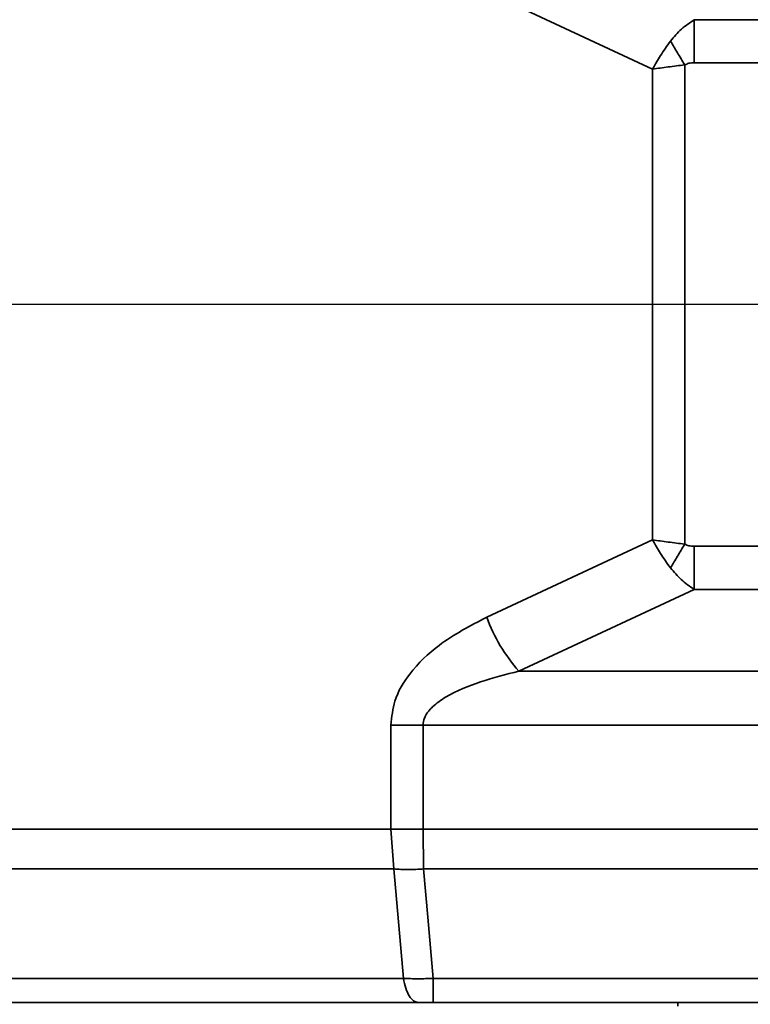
# Model space of a CAD drawing. Header units: millimetres. Extents: x 0 to 297, y 0 to 210.
# Tile 17 of 61: x 108.06 to 110.45, y 142.74 to 145.97. Entities that reach past the tile are written whole.
import ezdxf

# ---------------------------------------------------------------- set-up
doc = ezdxf.new("R2010")
doc.units = ezdxf.units.MM
doc.layers.add('尺寸线', color=6, linetype='Continuous')
doc.styles.add('SLDTEXTSTYLE1', font='TXT', dxfattribs={"width": 0.7})
doc.dimstyles.new('SLDDIMSTYLE0', dxfattribs={"dimtxt": 3.5, "dimasz": 2, "dimexe": 0, "dimexo": 0.0625, "dimgap": 0.875, "dimtad": 1, "dimlfac": 20, "dimrnd": 1e-09, "dimzin": 12, "dimdsep": 46, "dimtxsty": 'SLDTEXTSTYLE1', "dimsah": 1, "dimcen": 0.09, "dimadec": 0, "dimazin": 3, "dimtfac": 1, "dimtmove": 0, "dimatfit": 0, "dimfxl": 1, "dimfrac": 2, "dimtolj": 1, "dimtzin": 12, "dimarcsym": 0})
doc.dimstyles.new('SLDDIMSTYLE1', dxfattribs={"dimtxt": 3.5, "dimasz": 2, "dimexe": 0, "dimexo": 0.0625, "dimgap": 0.875, "dimtad": 0, "dimdec": 4, "dimlfac": 20, "dimzin": 12, "dimdsep": 46, "dimtxsty": 'SLDTEXTSTYLE1', "dimsah": 1, "dimcen": 0.09, "dimadec": 3, "dimazin": 3, "dimtfac": 1, "dimtdec": 3, "dimtofl": 0, "dimtmove": 0, "dimatfit": 3, "dimfxl": 1, "dimfrac": 2, "dimtolj": 1, "dimtzin": 12, "dimarcsym": 0})
doc.dimstyles.new('SLDDIMSTYLE3', dxfattribs={"dimtxt": 3.5, "dimasz": 2, "dimexe": 0, "dimexo": 0.0625, "dimgap": 0.875, "dimtad": 1, "dimlfac": 20, "dimrnd": 1e-09, "dimzin": 4, "dimdsep": 46, "dimtxsty": 'SLDTEXTSTYLE1', "dimsah": 1, "dimcen": 0.09, "dimadec": 0, "dimazin": 1, "dimtfac": 1, "dimtofl": 0, "dimtmove": 0, "dimatfit": 3, "dimfxl": 1, "dimfrac": 2, "dimtolj": 1, "dimtzin": 12, "dimarcsym": 0})

# ---------------------------------------------------------------- blocks, each defined once
blk = doc.blocks.new('_D')
at = {"layer": '尺寸线', "transparency": 16777216}
for p, q in [((71.3747, 145.0356), (71.3747, 147.5356)), ((115.9659, 145.0356), (70.3747, 145.0356)), ((71.3747, 145.0356), (71.3747, 142.5356)), ((87.5909, 142.5356), (70.3747, 142.5356)), ((71.3747, 142.5356), (71.3747, 140.0356))]:
    blk.add_line(p, q, dxfattribs=at)
for points in [[(71.3747, 145.0356), (71.7247, 147.0356), (71.0247, 147.0356)], [(71.3747, 142.5356), (71.0247, 140.5356), (71.7247, 140.5356)]]:
    blk.add_solid(points, dxfattribs=at)
at = {"layer": '尺寸线', "transparency": 16777216, "insert": (66.863, 142.4693), "char_height": 3.5, "attachment_point": 1, "rotation": 90, "style": 'SLDTEXTSTYLE1'}
blk.add_mtext('50', dxfattribs=at)
blk = doc.blocks.new('_D_1')
at = {"layer": '尺寸线', "transparency": 16777216}
blk.add_line((117.9659, 145.0356), (127.3782, 145.0356), dxfattribs=at)
for start, end in [(66.03332, 135), (359.99998, 27.62475)]:
    blk.add_arc((116.9659, 145.0356), 9.4122, start, end, dxfattribs=at)
for points in [[(110.3105, 151.6911), (112.085, 152.6778), (111.6444, 153.2218)], [(126.3782, 145.0356), (126.5173, 147.0612), (125.8211, 146.9881)]]:
    blk.add_solid(points, dxfattribs=at)
at = {"layer": '尺寸线', "transparency": 16777216, "char_height": 3.5, "attachment_point": 1, "rotation": 297.6247, "style": 'SLDTEXTSTYLE1'}
for s, insert in [('+', (124.6647, 155.9613)), ('135°', (125.6092, 154.1567))]:
    blk.add_mtext(s, dxfattribs=dict(at, insert=insert))
blk = doc.blocks.new('_D_2')
at = {"layer": '尺寸线', "transparency": 16777216}
blk.add_line((120.9159, 145.0356), (127.3782, 145.0356), dxfattribs=at)
for start, end in [(346.31208, 0), (225, 269.49493)]:
    blk.add_arc((116.9659, 145.0356), 9.4122, start, end, dxfattribs=at)
for points in [[(126.3782, 145.0356), (125.8211, 143.0831), (126.5173, 143.01)], [(110.3105, 138.3802), (111.6444, 136.8495), (112.085, 137.3935)]]:
    blk.add_solid(points, dxfattribs=at)
at = {"layer": '尺寸线', "transparency": 16777216, "char_height": 3.5, "attachment_point": 1, "rotation": 37.9035, "style": 'SLDTEXTSTYLE1'}
for s, insert in [('135°', (118.0135, 137.0592)), ('-', (116.4063, 135.8079))]:
    blk.add_mtext(s, dxfattribs=dict(at, insert=insert))
blk = doc.blocks.new('_D_12')
at = {"layer": '尺寸线', "transparency": 16777216}
for p, q in [((88.5909, 143.5356), (88.5909, 157.8154)), ((116.9659, 146.0356), (116.9659, 157.8154)), ((88.5909, 156.8154), (116.9659, 156.8154))]:
    blk.add_line(p, q, dxfattribs=at)
for points in [[(88.5909, 156.8154), (90.5909, 156.4654), (90.5909, 157.1654)], [(116.9659, 156.8154), (114.9659, 157.1654), (114.9659, 156.4654)]]:
    blk.add_solid(points, dxfattribs=at)
at = {"layer": '尺寸线', "transparency": 16777216, "insert": (96.8681, 161.3271), "char_height": 3.5, "attachment_point": 1, "style": 'SLDTEXTSTYLE1'}
blk.add_mtext('567.50', dxfattribs=at)

msp = doc.modelspace()

# ---------------------------------------------------------------- linework, layer by layer
at = {"color": 7, "linetype": 'Continuous', "lineweight": 35}
for p, q in [((109.5887041, 146.0606195), (110.1324511, 145.8070661)), ((110.2695113, 145.8277768), (110.2695113, 145.9691981)), ((115.2678583, 145.969198), (110.2695113, 145.9691981)), ((110.2381057, 145.8210762), (110.2381075, 144.2501613)), ((115.2678582, 145.8277767), (110.2695113, 145.8277768)), ((110.1324511, 145.8070661), (110.1324511, 144.2641729)), ((110.1324511, 144.2641729), (109.5886944, 144.0106149)), ((110.2695113, 144.2434622), (115.2678519, 144.2434622)), ((110.2695113, 144.2434622), (110.2695113, 144.1020409)), ((109.6943493, 143.8338397), (110.2695113, 144.1020409)), ((110.2695113, 144.1020409), (115.2678522, 144.1020409)), ((115.1718572, 143.8338428), (109.6943493, 143.8338397)), ((109.2746484, 143.315518), (109.2746484, 143.6570661)), ((115.171857, 143.6570661), (109.3803029, 143.6570661)), ((109.3803029, 143.3155181), (109.3803029, 143.6570661)), ((106.9659217, 143.3155233), (109.2746484, 143.315518)), ((109.2746484, 143.315518), (109.2837921, 143.1855516)), ((109.3803029, 143.3155181), (115.0655927, 143.3155233)), ((109.3803029, 143.3155181), (109.3818874, 143.185547)), ((109.2837921, 143.1855516), (107.3561944, 143.1855416)), ((109.2837921, 143.1855516), (109.3156126, 142.8266956)), ((109.3818874, 143.185547), (112.3756473, 143.18554)), ((106.9659217, 142.8266956), (109.3156126, 142.8266956)), ((115.0655927, 142.8266956), (109.4137079, 142.8266956)), ((106.9960595, 142.7481195), (109.3646609, 142.7481195)), ((109.413708, 142.7481195), (115.0655927, 142.7481195)), ((110.2159217, 142.7481195), (110.2159217, 142.7356195))]:
    msp.add_line(p, q, dxfattribs=at)
at = {"color": 7, "linetype": 'Continuous', "lineweight": 35, "flags": 128}
msp.add_lwpolyline([(109.4137079, 142.8266956), (109.3958887, 143.0276524), (109.3818874, 143.185547)], dxfattribs=at)
at = {"color": 7, "linetype": 'Continuous', "lineweight": 35}
msp.add_arc((110.1155227, 144.2055239), 0.5617278, 200.3028039, 221.4282459, dxfattribs=at)
for points, knots in [([(110.2695113, 145.9691981), (110.2550003, 145.9596316), (110.2265081, 145.9408479), (110.2029043, 145.91273), (110.1913219, 145.8989325)], [0, 0, 0, 0, 0.509299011, 1, 1, 1, 1]), ([(110.1913219, 145.8989325), (110.1800546, 145.8834104), (110.1585877, 145.853837), (110.1408696, 145.8221307), (110.1324511, 145.8070661)], [0, 0, 0, 0, 0.524868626, 1, 1, 1, 1]), ([(110.2381057, 145.8210762), (110.2299759, 145.8346056), (110.2137163, 145.8616643), (110.1987871, 145.8865091), (110.1913225, 145.8989315)], [0, 0, 0, 0, 0.500001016, 1, 1, 1, 1]), ([(110.1324511, 145.8070661), (110.1494138, 145.8094855), (110.1833285, 145.8143229), (110.2198504, 145.8188256), (110.2381057, 145.8210762)], [0, 0, 0, 0, 0.50015566, 1, 1, 1, 1]), ([(110.2381057, 145.8210762), (110.242655, 145.8230552), (110.2526468, 145.8274017), (110.2635645, 145.8276445), (110.2695113, 145.8277768)], [0, 0, 0, 0, 0.4553074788, 1, 1, 1, 1]), ([(110.1324511, 144.2641729), (110.1408705, 144.2491062), (110.1585844, 144.2174067), (110.1800466, 144.1878399), (110.1913079, 144.1723261)], [0, 0, 0, 0, 0.475297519, 1, 1, 1, 1]), ([(110.2381075, 144.2501613), (110.2198519, 144.2524121), (110.1833294, 144.2569152), (110.149414, 144.2617531), (110.1324511, 144.2641729)], [0, 0, 0, 0, 0.499845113, 1, 1, 1, 1]), ([(110.2381075, 144.2501613), (110.2300479, 144.2367638), (110.2137775, 144.2097172), (110.1988426, 144.1848645), (110.1913057, 144.1723225)], [0, 0, 0, 0, 0.495349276, 1, 1, 1, 1]), ([(110.2695113, 144.2434622), (110.263563, 144.2436004), (110.2526485, 144.2438541), (110.2426548, 144.2481889), (110.2381075, 144.2501613)], [0, 0, 0, 0, 0.544987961, 1, 1, 1, 1]), ([(110.1913079, 144.1723261), (110.2025667, 144.1588759), (110.2261365, 144.1307187), (110.2546291, 144.1118804), (110.2695113, 144.1020408)], [0, 0, 0, 0, 0.477680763, 1, 1, 1, 1]), ([(109.2746484, 143.6570661), (109.2775026, 143.6839519), (109.2840173, 143.7453183), (109.3406487, 143.8382449), (109.4424124, 143.9345523), (109.5350764, 143.982735), (109.5886944, 144.0106149)], [0, 0, 0, 0, 0.1542388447, 0.3520462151, 0.6250753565, 1, 1, 1, 1]), ([(109.3803029, 143.6570661), (109.3812259, 143.6647883), (109.3831988, 143.6812961), (109.3935217, 143.696788), (109.4014888, 143.7066563), (109.4060151, 143.7116132), (109.4221854, 143.7275792), (109.4737839, 143.7631526), (109.5697864, 143.8019588), (109.6521939, 143.8230504), (109.6943493, 143.8338397)], [0, 0, 0, 0, 0.059878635, 0.128002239, 0.141467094, 0.159933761, 0.180848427, 0.320786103, 0.652549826, 1, 1, 1, 1]), ([(109.3803029, 143.6570661), (109.362066, 143.6570829), (109.3255654, 143.6571165), (109.291629, 143.6570829), (109.2746484, 143.6570661)], [0, 0, 0, 0, 0.4996320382, 1, 1, 1, 1]), ([(109.3803029, 143.3155181), (109.3598589, 143.3157499), (109.3233364, 143.3161641), (109.2895308, 143.3157154), (109.2746484, 143.315518)], [0, 0, 0, 0, 0.559764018, 1, 1, 1, 1]), ([(109.2837921, 143.1855516), (109.2996712, 143.1843965), (109.3313826, 143.1820898), (109.3650692, 143.1843957), (109.3818876, 143.185547)], [0, 0, 0, 0, 0.500736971, 1, 1, 1, 1]), ([(109.4137079, 142.8266956), (109.3968055, 142.8262055), (109.3630011, 142.8252253), (109.3314086, 142.8262055), (109.3156126, 142.8266956)], [0, 0, 0, 0, 0.500005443, 1, 1, 1, 1]), ([(109.3646609, 142.7481195), (109.3735118, 142.7481195), (109.3893226, 142.7481195), (109.4062546, 142.7481195), (109.413708, 142.7481195)], [0, 0, 0, 0, 0.559804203, 1, 1, 1, 1])]:
    msp.add_open_spline(points, degree=3, knots=knots, dxfattribs=at)
for points in [[(109.3646609, 142.7481195), (109.3594169, 142.7491884), (109.3489288, 142.7513262), (109.3346565, 142.7682542), (109.3227136, 142.7933233), (109.3179796, 142.8155715), (109.3156126, 142.8266956)], [(109.413708, 142.7481195), (109.413708, 142.7491884), (109.413708, 142.7513262), (109.413708, 142.7682542), (109.4137079, 142.7933234), (109.4137079, 142.8155716), (109.4137079, 142.8266956)]]:
    msp.add_open_spline(points, degree=3, dxfattribs=at)
at = {"layer": '尺寸线'}
msp.add_arc((88.4006495, 120.036424), 46, 0, 90, dxfattribs=at)

# ---------------------------------------------------------------- dimensions: what is measured, and where the dimension line sits
dim = msp.add_linear_dim(base=(116.9659217, 156.815391), p1=(88.5909217, 142.5356195), p2=(116.9659217, 145.0356195), dimstyle='SLDDIMSTYLE3', dxfattribs=at)
dim.commit()
dim.dimension.update_dxf_attribs({"geometry": '_D_12', "text_midpoint": (102.9785573, 156.815391), "dimtype": 160})
for base, line1, line2, text, picture, middle in [((126.105994, 147.2827277), ((115.8801157, 145.0356195), (116.9659223, 145.0356192)), ((106.3351417, 155.6663998), (116.9659223, 145.0356192)), '+<>', '_D_1', (125.3052058, 149.3998783)), ((113.3257195, 136.3557964), ((116.9659223, 145.0356192), (107.3511257, 135.4208226)), ((119.9159217, 145.0356195), (114.0159217, 145.0356195)), '-<>', '_D_2', (122.7481814, 137.6089183))]:
    dim = msp.add_angular_dim_2l(base=base, line1=line1, line2=line2, text=text, dimstyle='SLDDIMSTYLE1', dxfattribs=at)
    dim.commit()
    dim.dimension.update_dxf_attribs({"geometry": picture, "text_midpoint": middle, "dimtype": 162})
dim = msp.add_linear_dim(base=(71.3747498, 142.5356195), p1=(116.9659223, 145.0356192), p2=(88.5909217, 142.5356195), angle=90, dimstyle='SLDDIMSTYLE0', dxfattribs=at)
dim.commit()
dim.dimension.update_dxf_attribs({"geometry": '_D', "text_midpoint": (71.3747498, 144.5060604), "dimtype": 160})

doc.saveas('drawing.dxf')
